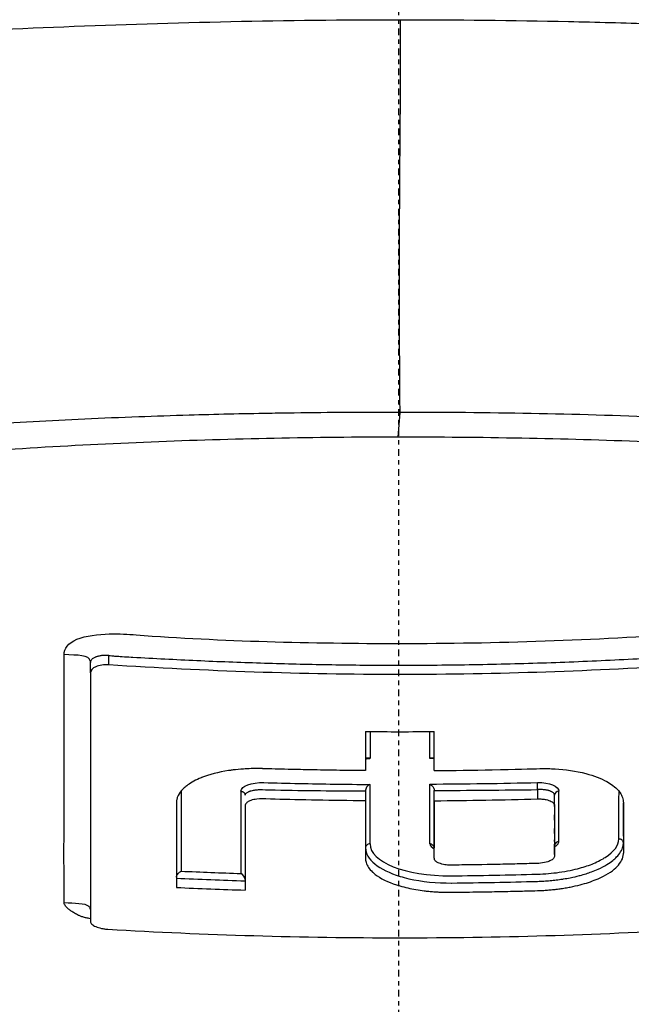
# Model space of a CAD drawing. Header units: millimetres. Extents: x 0 to 7374, y 0 to 4200.
# Tile 216 of 256: x 2028 to 2041, y 2856 to 2878. Entities that reach past the tile are written whole.
import ezdxf

# ---------------------------------------------------------------- set-up
doc = ezdxf.new("R2010")
doc.units = ezdxf.units.MM
doc.header["$LTSCALE"] = 0.2
doc.linetypes.add('CENTER2', pattern=[1.125, 0.75, -0.125, 0.125, -0.125])
doc.layers.add('02_Center Line', color=1, linetype='CENTER2')

# ---------------------------------------------------------------- blocks, each defined once
blk = doc.blocks.new('A$C98759802')
for p, q in [((-0.021, 1961.318), (0.025, 1961.875)), ((-6.93, 1956.024), (-6.93, 1956.258)), ((-6.519, 1956.202), (-6.519, 1956.412)), ((-6.93, 1956.024), (-6.93, 1950.442)), ((-0.25, 1956.196), (-0.25, 1956.195)), ((0.25, 1956.196), (0.25, 1956.195)), ((-0.751, 1953.37), (-0.751, 1953.149)), ((0.793, 1953.149), (0.793, 1953.38)), ((0.793, 1953.141), (0.793, 1953.372)), ((3.11, 1953.401), (3.111, 1953.192)), ((0.793, 1953.149), (0.793, 1952.089)), ((3.496, 1953.274), (3.496, 1953.274)), ((3.497, 1953.019), (3.497, 1953.254)), ((-3.455, 1952.972), (-3.455, 1952.965)), ((-3.455, 1952.898), (-3.455, 1952.888)), ((-3.455, 1952.784), (-3.455, 1952.76)), ((-3.455, 1952.175), (-3.455, 1952.085)), ((3.497, 1951.94), (3.497, 1952.177)), ((-0.25, 1951.555), (-0.25, 1951.551)), ((0.25, 1951.553), (0.25, 1951.553)), ((0.25, 1951.392), (0.25, 1951.392))]:
    blk.add_line(p, q)
for centre, major_axis, ratio, start_param, end_param in [((-6.528, 1956.002), (0.402, -0.029), 0.496742, 1.583751, 3.17709), ((0.014, 2037.592), (-91.03, 0), 0.910585, 1.562392, 1.579361), ((-0.707, 2046.818), (-0.039, -103.878), 0.000192, 5.802635, 5.821242), ((0.121, 2042.428), (-0.688, -98.596), 0.003532, 5.809154, 5.822727), ((-0.097, 2042.428), (-0.704, 98.596), 0.003613, 3.602051, 3.615623), ((0.75, 2046.822), (-0.039, 103.883), 0.00019, 3.603532, 3.622139), ((-0.652, 1954.057), (0.0998, -0.0002), 0.767503, 2.847742, 3.143049), ((-0.106, 2023.51), (-94.596, 0.855), 0.733727, 1.570857, 1.571656), ((0.695, 1954.057), (0.0989, 0.0001), 0.770806, 6.282458, 6.57921), ((-0.011, 2020.242), (-90.948, 0.26), 0.733586, 1.59393, 1.607217), ((1.139, 2042.299), (-5.51, -98.438), 0.024984, 5.841487, 5.886241), ((0.834, 2042.344), (4.006, 98.52), 0.01814, 2.698673, 2.744556), ((-2.684, 1953.4), (-1.001, 0.022), 0.009331, 1.177299, 1.476427), ((-0.685, 2041.775), (94.854, -0.286), 0.931999, 4.693124, 4.714502), ((-0.651, 1953.425), (0.0853, 0.0846), 0.629084, 1.007082, 2.708343), ((0.155, 2042.386), (-0.732, -98.592), 0.003411, 5.835398, 5.86778), ((-0.011, 2020.242), (-90.948, 0.26), 0.733586, 1.580627, 1.59393), ((0.666, 2042.387), (0.024, -98.592), 0.000106, 0.41542, 0.448001), ((0.007, 2159.074), (302.692, 2.594), 0.679527, 4.709165, 4.71682), ((3.597, 1953.273), (-0.1, -0.004), 0.910553, 4.715005, 6.233712), ((-0.771, 2042.529), (3.97, -98.716), 0.018373, 0.415387, 0.442768), ((-0.084, 2046.181), (-101.273, 0.081), 0.918652, 1.580197, 1.603082), ((3.597, 1953.273), (-0.1, -0.004), 0.910553, 6.235698, 6.247973), ((-0.651, 1952.089), (-0.1, 0), 0.914113, 4.708597, 6.281167), ((-0.461, 2019.439), (92.606, -1.831), 0.733972, 4.679022, 4.693527), ((0.056, 2042.98), (-100.687, -0.008), 0.910593, 1.520494, 1.53585), ((-3.555, 1951.422), (-0.0828, 0.0854), 0.668393, 3.745701, 5.279039), ((0.249, 2019.414), (92.612, 0.921), 0.733743, 4.71512, 4.735945), ((0.045, 2042.751), (-100.666, 0.001), 0.910574, 1.520674, 1.536032)]:
    blk.add_ellipse(centre, major_axis=major_axis, ratio=ratio, start_param=start_param, end_param=end_param)
for points, knots in [([(-42.026, 1963.621), (-41.646, 1964.123), (-41.041, 1964.61), (-39.815, 1965.31), (-39.355, 1965.54), (-38.33, 1965.986), (-37.765, 1966.204), (-35.93, 1966.84), (-34.51, 1967.24), (-32.124, 1967.798), (-31.287, 1967.977), (-29.532, 1968.321), (-28.616, 1968.485), (-25.76, 1968.955), (-23.714, 1969.237), (-19.399, 1969.732), (-17.13, 1969.946), (-13.605, 1970.211), (-12.411, 1970.291), (-9.989, 1970.429), (-8.763, 1970.489), (-6.286, 1970.589), (-5.035, 1970.628), (-2.517, 1970.681), (-1.251, 1970.695), (0.032, 1970.696)], [89.015206, 89.015206, 89.015206, 89.015206, 98.060919, 98.060919, 102.583776, 102.583776, 107.106633, 107.106633, 116.152347, 116.152347, 120.675204, 120.675204, 125.198061, 125.198061, 134.243774, 134.243774, 143.289488, 143.289488, 147.812345, 147.812345, 152.335202, 152.335202, 156.858059, 156.858059, 161.380916, 161.380916, 161.380916, 161.380916]), ([(0.025, 1961.875), (0.02, 1962.415), (0.017, 1962.963), (0.012, 1964.072), (0.012, 1964.635), (0.013, 1965.772), (0.015, 1966.348), (0.02, 1967.176), (0.022, 1967.424), (0.024, 1967.692), (0.024, 1967.712), (0.025, 1967.732), (0.033, 1968.72), (0.041, 1969.708), (0.032, 1970.696)], [0, 0, 0, 0, 1.186356, 1.186356, 2.372414, 2.372414, 3.558769, 3.558769, 4.06143, 4.06143, 4.102045, 4.102045, 4.102045, 6.098639, 6.098639, 6.098639, 6.098639]), ([(0.032, 1970.696), (1.304, 1970.695), (2.56, 1970.682), (4.121, 1970.648), (4.436, 1970.641), (5.063, 1970.625), (5.376, 1970.616), (6.314, 1970.588), (6.936, 1970.565), (8.174, 1970.515), (8.791, 1970.488), (9.71, 1970.442), (10.015, 1970.427), (10.624, 1970.394), (10.928, 1970.378), (11.533, 1970.343), (11.834, 1970.324), (12.436, 1970.287), (12.736, 1970.268), (13.631, 1970.209), (14.223, 1970.167), (15.986, 1970.035), (17.14, 1969.937), (19.403, 1969.724), (20.509, 1969.609), (22.666, 1969.361), (23.716, 1969.227), (25.755, 1968.947), (26.742, 1968.798), (28.171, 1968.563), (28.638, 1968.484), (29.554, 1968.319), (30.002, 1968.235), (30.88, 1968.064), (31.31, 1967.977), (32.147, 1967.798), (32.554, 1967.706), (33.746, 1967.426), (34.5, 1967.234), (35.914, 1966.835), (36.574, 1966.629), (38.41, 1965.993), (39.439, 1965.545), (40.664, 1964.845), (41.018, 1964.605), (41.623, 1964.121), (41.869, 1963.874), (42.059, 1963.623)], [0.040594, 0.040594, 0.040594, 0.040594, 4.522911, 4.522911, 5.653639, 5.653639, 6.784367, 6.784367, 9.045822, 9.045822, 11.307278, 11.307278, 12.438006, 12.438006, 13.568733, 13.568733, 14.699461, 14.699461, 15.830189, 15.830189, 18.091644, 18.091644, 22.614556, 22.614556, 27.137467, 27.137467, 31.660378, 31.660378, 36.183289, 36.183289, 38.444745, 38.444745, 40.7062, 40.7062, 42.967656, 42.967656, 45.229111, 45.229111, 49.752022, 49.752022, 54.274933, 54.274933, 63.320756, 63.320756, 67.843667, 67.843667, 72.366578, 72.366578, 72.366578, 72.366578]), ([(0.025, 1961.875), (-0.767, 1961.875), (-1.56, 1961.87), (-2.351, 1961.86), (-2.541, 1961.857), (-2.731, 1961.854), (-2.92, 1961.851), (-3.52, 1961.841), (-4.119, 1961.827), (-4.715, 1961.81), (-5.093, 1961.799), (-5.47, 1961.786), (-5.845, 1961.772), (-6.251, 1961.757), (-6.656, 1961.741), (-7.059, 1961.722), (-7.447, 1961.704), (-7.834, 1961.684), (-8.219, 1961.663), (-8.605, 1961.642), (-8.989, 1961.619), (-9.371, 1961.594), (-10.105, 1961.546), (-10.833, 1961.492), (-11.553, 1961.431), (-12.331, 1961.366), (-13.099, 1961.293), (-13.856, 1961.213), (-14.907, 1961.101), (-15.937, 1960.976), (-16.94, 1960.836), (-17.328, 1960.783), (-17.712, 1960.727), (-18.091, 1960.669), (-18.772, 1960.565), (-19.439, 1960.455), (-20.091, 1960.339), (-20.692, 1960.231), (-21.282, 1960.119), (-21.857, 1960.001), (-21.904, 1959.992), (-21.952, 1959.982), (-22, 1959.972), (-22.62, 1959.844), (-23.223, 1959.71), (-23.809, 1959.57), (-24.394, 1959.431), (-24.962, 1959.286), (-25.511, 1959.135), (-25.733, 1959.075), (-25.951, 1959.013), (-26.167, 1958.951), (-26.484, 1958.859), (-26.794, 1958.765), (-27.098, 1958.67), (-27.606, 1958.51), (-28.095, 1958.345), (-28.562, 1958.175), (-28.975, 1958.026), (-29.372, 1957.872), (-29.751, 1957.716), (-29.8, 1957.695), (-29.849, 1957.675), (-29.897, 1957.655), (-30.32, 1957.477), (-30.72, 1957.295), (-31.097, 1957.11), (-31.474, 1956.925), (-31.828, 1956.736), (-32.157, 1956.544), (-32.278, 1956.473), (-32.396, 1956.402), (-32.51, 1956.331), (-32.707, 1956.208), (-32.895, 1956.084), (-33.072, 1955.958), (-33.352, 1955.76), (-33.607, 1955.56), (-33.837, 1955.357), (-33.952, 1955.255), (-34.06, 1955.154), (-34.163, 1955.051), (-34.234, 1954.98), (-34.302, 1954.908), (-34.366, 1954.836), (-34.395, 1954.805), (-34.422, 1954.773), (-34.449, 1954.742), (-34.494, 1954.69), (-34.537, 1954.638), (-34.579, 1954.586), (-34.615, 1954.541), (-34.65, 1954.495), (-34.684, 1954.45), (-34.689, 1954.443), (-34.693, 1954.437), (-34.698, 1954.43), (-34.736, 1954.378), (-34.773, 1954.325), (-34.807, 1954.273), (-34.842, 1954.22), (-34.875, 1954.168), (-34.907, 1954.115), (-34.918, 1954.096), (-34.929, 1954.077), (-34.94, 1954.059), (-34.96, 1954.025), (-34.979, 1953.991), (-34.997, 1953.957), (-35.025, 1953.904), (-35.052, 1953.851), (-35.077, 1953.798), (-35.127, 1953.692), (-35.171, 1953.585), (-35.208, 1953.479), (-35.232, 1953.409), (-35.253, 1953.339), (-35.272, 1953.269), (-35.309, 1953.126), (-35.335, 1952.984), (-35.348, 1952.842), (-35.36, 1952.722), (-35.362, 1952.601), (-35.357, 1952.482), (-35.352, 1952.392), (-35.343, 1952.302), (-35.329, 1952.213), (-35.302, 1952.045), (-35.258, 1951.878), (-35.196, 1951.712), (-35.182, 1951.673), (-35.167, 1951.635), (-35.15, 1951.596), (-35.065, 1951.392), (-34.952, 1951.19), (-34.814, 1950.988), (-34.675, 1950.786), (-34.51, 1950.586), (-34.319, 1950.387), (-34.271, 1950.338), (-34.222, 1950.288), (-34.171, 1950.239), (-34.163, 1950.23), (-34.154, 1950.222), (-34.145, 1950.214), (-34.103, 1950.173), (-34.059, 1950.132), (-34.014, 1950.091), (-33.905, 1949.992), (-33.791, 1949.894), (-33.67, 1949.797), (-33.549, 1949.699), (-33.421, 1949.603), (-33.288, 1949.506), (-33.154, 1949.41), (-33.014, 1949.314), (-32.868, 1949.219), (-32.722, 1949.124), (-32.57, 1949.029), (-32.412, 1948.936), (-32.325, 1948.884), (-32.237, 1948.833), (-32.147, 1948.783), (-32.136, 1948.777), (-32.126, 1948.771), (-32.117, 1948.765)], [0, 0, 0, 0, 2.300382, 2.300382, 2.300382, 2.853338, 2.853338, 2.853338, 4.600802, 4.600802, 4.600802, 5.706663, 5.706663, 5.706663, 6.901383, 6.901383, 6.901383, 8.051561, 8.051561, 8.051561, 9.201655, 9.201655, 9.201655, 11.413276, 11.413276, 11.413276, 13.802193, 13.802193, 13.802193, 17.119845, 17.119845, 17.119845, 18.402613, 18.402613, 18.402613, 20.702656, 20.702656, 20.702656, 22.826377, 22.826377, 22.826377, 23.002676, 23.002676, 23.002676, 25.302707, 25.302707, 25.302707, 27.602642, 27.602642, 27.602642, 28.532882, 28.532882, 28.532882, 29.902478, 29.902478, 29.902478, 32.20239, 32.20239, 32.20239, 34.239368, 34.239368, 34.239368, 34.50219, 34.50219, 34.50219, 36.801971, 36.801971, 36.801971, 39.101748, 39.101748, 39.101748, 39.945852, 39.945852, 39.945852, 41.401454, 41.401454, 41.401454, 43.701345, 43.701345, 43.701345, 44.851319, 44.851319, 44.851319, 45.652349, 45.652349, 45.652349, 46.001253, 46.001253, 46.001253, 46.576087, 46.576087, 46.576087, 47.078981, 47.078981, 47.078981, 47.150877, 47.150877, 47.150877, 47.725919, 47.725919, 47.725919, 48.301044, 48.301044, 48.301044, 48.505614, 48.505614, 48.505614, 48.875957, 48.875957, 48.875957, 49.450919, 49.450919, 49.450919, 50.600938, 50.600938, 50.600938, 51.358888, 51.358888, 51.358888, 52.900715, 52.900715, 52.900715, 54.212172, 54.212172, 54.212172, 55.200557, 55.200557, 55.200557, 57.065475, 57.065475, 57.065475, 57.500731, 57.500731, 57.500731, 59.800907, 59.800907, 59.800907, 62.100707, 62.100707, 62.100707, 62.675653, 62.675653, 62.675653, 62.772168, 62.772168, 62.772168, 63.250622, 63.250622, 63.250622, 64.400678, 64.400678, 64.400678, 65.550834, 65.550834, 65.550834, 66.70102, 66.70102, 66.70102, 67.851166, 67.851166, 67.851166, 68.478987, 68.478987, 68.478987, 68.552026, 68.552026, 68.552026, 68.552026]), ([(32.148, 1948.768), (32.167, 1948.778), (32.186, 1948.789), (32.205, 1948.8), (32.612, 1949.03), (32.981, 1949.264), (33.312, 1949.501), (33.643, 1949.739), (33.935, 1949.981), (34.189, 1950.225), (34.696, 1950.715), (35.047, 1951.217), (35.234, 1951.728), (35.328, 1951.983), (35.381, 1952.24), (35.392, 1952.499), (35.403, 1952.759), (35.373, 1953.019), (35.301, 1953.28), (35.23, 1953.541), (35.117, 1953.802), (34.965, 1954.062), (34.812, 1954.322), (34.62, 1954.581), (34.388, 1954.838), (33.924, 1955.351), (33.303, 1955.855), (32.532, 1956.339), (31.76, 1956.824), (30.837, 1957.287), (29.773, 1957.724), (28.709, 1958.161), (27.507, 1958.574), (26.186, 1958.956), (24.864, 1959.337), (23.423, 1959.689), (21.881, 1960.004), (20.339, 1960.32), (18.696, 1960.6), (16.972, 1960.838), (15.248, 1961.075), (13.445, 1961.27), (11.589, 1961.423), (10.661, 1961.5), (9.72, 1961.567), (8.768, 1961.624), (7.817, 1961.68), (6.856, 1961.727), (5.888, 1961.764), (4.92, 1961.802), (3.945, 1961.829), (2.967, 1961.848), (1.988, 1961.866), (1.007, 1961.875), (0.025, 1961.875)], [-68.568312, -68.568312, -68.568312, -68.568312, -68.433559, -68.433559, -68.433559, -65.582035, -65.582035, -65.582035, -62.730546, -62.730546, -62.730546, -57.027651, -57.027651, -57.027651, -54.176238, -54.176238, -54.176238, -51.32484, -51.32484, -51.32484, -48.473455, -48.473455, -48.473455, -45.622079, -45.622079, -45.622079, -39.919344, -39.919344, -39.919344, -34.216628, -34.216628, -34.216628, -28.513912, -28.513912, -28.513912, -22.811186, -22.811186, -22.811186, -17.109019, -17.109019, -17.109019, -11.406013, -11.406013, -11.406013, -8.554509, -8.554509, -8.554509, -5.703006, -5.703006, -5.703006, -2.851503, -2.851503, -2.851503, 0, 0, 0, 0]), ([(-0.021, 1961.318), (-0.95, 1961.318), (-1.878, 1961.309), (-3.728, 1961.272), (-4.649, 1961.244), (-7.393, 1961.134), (-9.195, 1961.023), (-12.7, 1960.723), (-14.402, 1960.535), (-17.667, 1960.076), (-19.225, 1959.807), (-22.156, 1959.202), (-23.529, 1958.865), (-26.051, 1958.133), (-27.201, 1957.737), (-29.24, 1956.897), (-30.127, 1956.452), (-31.614, 1955.52), (-32.216, 1955.035), (-32.783, 1954.419), (-32.887, 1954.295), (-33.077, 1954.047), (-33.162, 1953.923), (-33.39, 1953.549), (-33.504, 1953.298), (-33.652, 1952.807), (-33.689, 1952.565), (-33.689, 1952.326)], [0, 0, 0, 0, 2.853418, 2.853418, 5.706836, 5.706836, 11.413672, 11.413672, 17.120508, 17.120508, 22.827344, 22.827344, 28.53418, 28.53418, 34.241016, 34.241016, 39.947852, 39.947852, 45.654688, 45.654688, 47.081397, 47.081397, 48.508106, 48.508106, 51.361524, 51.361524, 54.127172, 54.127172, 54.127172, 54.127172]), ([(33.723, 1952.333), (33.723, 1952.579), (33.685, 1952.827), (33.532, 1953.327), (33.417, 1953.579), (33.109, 1954.08), (32.917, 1954.329), (32.229, 1955.067), (31.622, 1955.547), (30.122, 1956.47), (29.231, 1956.915), (27.187, 1957.753), (26.037, 1958.148), (23.511, 1958.88), (22.135, 1959.215), (19.197, 1959.818), (17.635, 1960.085), (14.369, 1960.544), (12.663, 1960.734), (10.031, 1960.959), (9.141, 1961.024), (7.343, 1961.134), (6.435, 1961.178), (4.605, 1961.248), (3.685, 1961.275), (1.835, 1961.31), (0.907, 1961.319), (-0.021, 1961.318)], [-54.164792, -54.164792, -54.164792, -54.164792, -51.327057, -51.327057, -48.475553, -48.475553, -45.62405, -45.62405, -39.921044, -39.921044, -34.218038, -34.218038, -28.515031, -28.515031, -22.812025, -22.812025, -17.109019, -17.109019, -11.406013, -11.406013, -8.554509, -8.554509, -5.703006, -5.703006, -2.851503, -2.851503, 0, 0, 0, 0]), ([(-7.523, 1956.432), (-7.529, 1956.564), (-7.332, 1956.827), (-6.456, 1956.921), (-4.18, 1956.735), (-1.959, 1956.685), (2.191, 1956.681), (4.373, 1956.764), (6.543, 1956.905)], [-43.787763, -43.787763, -43.787763, -43.787763, -43.210529, -42.633295, -42.05606, -36.088664, -36.088664, -29.544034, -29.544034, -29.544034, -29.544034]), ([(-7.522, 1950.864), (-7.525, 1951.672), (-7.523, 1952.539), (-7.523, 1954.395), (-7.523, 1955.385), (-7.523, 1956.432)], [-13.07271, -13.07271, -13.07271, -13.07271, -6.545834, -6.545834, 0, 0, 0, 0]), ([(-6.519, 1956.412), (-6.533, 1956.414), (-6.547, 1956.414), (-6.561, 1956.415), (-6.575, 1956.415), (-6.589, 1956.416), (-6.602, 1956.415), (-6.616, 1956.415), (-6.629, 1956.414), (-6.641, 1956.413), (-6.654, 1956.413), (-6.667, 1956.411), (-6.678, 1956.41), (-6.69, 1956.408), (-6.702, 1956.406), (-6.713, 1956.404), (-6.725, 1956.402), (-6.736, 1956.4), (-6.746, 1956.398), (-6.757, 1956.395), (-6.767, 1956.392), (-6.777, 1956.389), (-6.787, 1956.387), (-6.797, 1956.383), (-6.806, 1956.38), (-6.808, 1956.379), (-6.811, 1956.378), (-6.813, 1956.377), (-6.824, 1956.373), (-6.835, 1956.368), (-6.844, 1956.363), (-6.855, 1956.357), (-6.866, 1956.351), (-6.875, 1956.344), (-6.884, 1956.338), (-6.892, 1956.331), (-6.899, 1956.324), (-6.905, 1956.317), (-6.911, 1956.311), (-6.915, 1956.304), (-6.92, 1956.297), (-6.924, 1956.29), (-6.926, 1956.282), (-6.928, 1956.278), (-6.929, 1956.273), (-6.929, 1956.268), (-6.93, 1956.266), (-6.93, 1956.263), (-6.93, 1956.261), (-6.93, 1956.26), (-6.93, 1956.259), (-6.93, 1956.258)], [42.633296, 42.633296, 42.633296, 42.633296, 42.693933, 42.693933, 42.693933, 42.758872, 42.758872, 42.758872, 42.826468, 42.826468, 42.826468, 42.896628, 42.896628, 42.896628, 42.969052, 42.969052, 42.969052, 43.043602, 43.043602, 43.043602, 43.118421, 43.118421, 43.118421, 43.192203, 43.192203, 43.192203, 43.210529, 43.210529, 43.210529, 43.299181, 43.299181, 43.299181, 43.397032, 43.397032, 43.397032, 43.494715, 43.494715, 43.494715, 43.587575, 43.587575, 43.587575, 43.680508, 43.680508, 43.680508, 43.743759, 43.743759, 43.743759, 43.773818, 43.773818, 43.773818, 43.787763, 43.787763, 43.787763, 43.787763]), ([(-6.519, 1956.412), (-6.498, 1956.41), (-6.475, 1956.408), (-6.451, 1956.406), (-6.425, 1956.404), (-6.398, 1956.402), (-6.369, 1956.4), (-6.335, 1956.397), (-6.3, 1956.395), (-6.263, 1956.393), (-6.248, 1956.392), (-6.234, 1956.391), (-6.218, 1956.39), (-6.152, 1956.385), (-6.082, 1956.381), (-6.012, 1956.377), (-6.001, 1956.377), (-5.991, 1956.376), (-5.98, 1956.375), (-5.494, 1956.348), (-5.015, 1956.323), (-4.54, 1956.301), (-4.059, 1956.279), (-3.582, 1956.261), (-3.108, 1956.246), (-2.631, 1956.23), (-2.157, 1956.218), (-1.682, 1956.21), (-1.208, 1956.201), (-0.734, 1956.197), (-0.256, 1956.195), (-0.16, 1956.195), (-0.064, 1956.195), (0.033, 1956.195), (0.585, 1956.195), (1.134, 1956.2), (1.679, 1956.209), (2.227, 1956.219), (2.772, 1956.233), (3.317, 1956.251), (3.86, 1956.27), (4.404, 1956.293), (4.949, 1956.32), (5.485, 1956.347), (6.023, 1956.378), (6.566, 1956.414)], [-42.633194, -42.633194, -42.633194, -42.633194, -42.543463, -42.543463, -42.543463, -42.448062, -42.448062, -42.448062, -42.334895, -42.334895, -42.334895, -42.289189, -42.289189, -42.289189, -42.086806, -42.086806, -42.086806, -42.05606, -42.05606, -42.05606, -40.650041, -40.650041, -40.650041, -39.226328, -39.226328, -39.226328, -37.798471, -37.798471, -37.798471, -36.374469, -36.374469, -36.374469, -36.088664, -36.088664, -36.088664, -34.446891, -34.446891, -34.446891, -32.800474, -32.800474, -32.800474, -31.157847, -31.157847, -31.157847, -29.544035, -29.544035, -29.544035, -29.544035]), ([(6.566, 1956.203), (4.389, 1956.061), (2.216, 1955.986), (-2.17, 1955.985), (-4.342, 1956.06), (-6.519, 1956.202)], [-1.309406, -1.309406, -1.309406, -1.309406, -0.654707, -0.654707, -0.000007, -0.000007, -0.000007, -0.000007]), ([(-0.65, 1954.101), (-0.655, 1954.103), (-0.66, 1954.104), (-0.673, 1954.108), (-0.681, 1954.109), (-0.69, 1954.109), (-0.69, 1954.11), (-0.7, 1954.11), (-0.708, 1954.109), (-0.719, 1954.106), (-0.722, 1954.105), (-0.729, 1954.102), (-0.732, 1954.099), (-0.736, 1954.096), (-0.737, 1954.095), (-0.741, 1954.091), (-0.743, 1954.088), (-0.746, 1954.083), (-0.746, 1954.081), (-0.747, 1954.08)], [-0.01512762, -0.01512762, -0.01512762, -0.01512762, -0.01338122, -0.01338122, -0.01047649, -0.01047649, -0.01018373, -0.01018373, -0.00676023, -0.00676023, -0.00507188, -0.00507188, -0.00313557, -0.00313557, -0.00240724, -0.00240724, -0.00067817, -0.00067817, -0.00000099, -0.00000099, -0.00000099, -0.00000099]), ([(0.789, 1954.08), (0.786, 1954.086), (0.783, 1954.092), (0.774, 1954.099), (0.771, 1954.102), (0.764, 1954.105), (0.762, 1954.106), (0.754, 1954.108), (0.749, 1954.109), (0.74, 1954.11), (0.737, 1954.11), (0.727, 1954.109), (0.719, 1954.108), (0.71, 1954.106), (0.708, 1954.106), (0.702, 1954.104), (0.697, 1954.103), (0.692, 1954.101)], [-0.01447771, -0.01447771, -0.01447771, -0.01447771, -0.01114278, -0.01114278, -0.00907881, -0.00907881, -0.00767347, -0.00767347, -0.00511711, -0.00511711, -0.00377246, -0.00377246, -0.00048749, -0.00048749, 0.00000014, 0.00000014, 0.00198556, 0.00198556, 0.00198556, 0.00198556]), ([(-0.751, 1953.827), (-0.944, 1953.829), (-1.138, 1953.831), (-1.331, 1953.833), (-1.524, 1953.836), (-1.717, 1953.839), (-1.91, 1953.842), (-2.07, 1953.845), (-2.23, 1953.849), (-2.39, 1953.853), (-2.424, 1953.853), (-2.457, 1953.854), (-2.489, 1953.855), (-2.596, 1953.858), (-2.693, 1953.86), (-2.779, 1953.862), (-2.889, 1953.865), (-2.981, 1953.868), (-3.054, 1953.87), (-3.059, 1953.87), (-3.064, 1953.871), (-3.068, 1953.871), (-3.093, 1953.871), (-3.116, 1953.872), (-3.136, 1953.872), (-3.262, 1953.874), (-3.377, 1953.871), (-3.495, 1953.863), (-3.573, 1953.858), (-3.65, 1953.851), (-3.725, 1953.841), (-3.753, 1953.838), (-3.78, 1953.834), (-3.807, 1953.83), (-3.815, 1953.829), (-3.823, 1953.828), (-3.831, 1953.826), (-4.056, 1953.792), (-4.26, 1953.738), (-4.434, 1953.669), (-4.437, 1953.668), (-4.44, 1953.666), (-4.444, 1953.665), (-4.561, 1953.617), (-4.662, 1953.563), (-4.745, 1953.504), (-4.76, 1953.493), (-4.774, 1953.482), (-4.788, 1953.471), (-4.811, 1953.452), (-4.833, 1953.433), (-4.853, 1953.413), (-4.9, 1953.365), (-4.935, 1953.316), (-4.96, 1953.266), (-4.962, 1953.262), (-4.963, 1953.258), (-4.965, 1953.254), (-4.97, 1953.243), (-4.975, 1953.232), (-4.979, 1953.221), (-4.983, 1953.209), (-4.986, 1953.198), (-4.988, 1953.187), (-4.991, 1953.176), (-4.993, 1953.165), (-4.995, 1953.154), (-4.997, 1953.143), (-4.998, 1953.132), (-4.999, 1953.121), (-4.999, 1953.114), (-4.999, 1953.106), (-4.999, 1953.099), (-4.999, 1953.075), (-4.999, 1953.05), (-4.999, 1953.023), (-4.999, 1952.987), (-4.999, 1952.951), (-4.999, 1952.915), (-4.999, 1952.854), (-4.999, 1952.793), (-4.999, 1952.732), (-4.999, 1952.467), (-4.999, 1952.206), (-4.999, 1951.951), (-4.999, 1951.824), (-4.999, 1951.697), (-4.999, 1951.572), (-4.999, 1951.448), (-4.999, 1951.324), (-4.999, 1951.202)], [-0.8552561, -0.8552561, -0.8552561, -0.8552561, -0.8344884, -0.8344884, -0.8344884, -0.8137182, -0.8137182, -0.8137182, -0.7964945, -0.7964945, -0.7964945, -0.7928534, -0.7928534, -0.7928534, -0.7806868, -0.7806868, -0.7806868, -0.7650336, -0.7650336, -0.7650336, -0.7639786, -0.7639786, -0.7639786, -0.7583765, -0.7583765, -0.7583765, -0.7228365, -0.7228365, -0.7228365, -0.6993234, -0.6993234, -0.6993234, -0.6907137, -0.6907137, -0.6907137, -0.6881877, -0.6881877, -0.6881877, -0.6165464, -0.6165464, -0.6165464, -0.6151139, -0.6151139, -0.6151139, -0.5663398, -0.5663398, -0.5663398, -0.5575574, -0.5575574, -0.5575574, -0.5424684, -0.5424684, -0.5424684, -0.5066686, -0.5066686, -0.5066686, -0.5040364, -0.5040364, -0.5040364, -0.495897, -0.495897, -0.495897, -0.4874039, -0.4874039, -0.4874039, -0.478768, -0.478768, -0.478768, -0.4700609, -0.4700609, -0.4700609, -0.4644676, -0.4644676, -0.4644676, -0.4456332, -0.4456332, -0.4456332, -0.4203371, -0.4203371, -0.4203371, -0.3773137, -0.3773137, -0.3773137, -0.1886782, -0.1886782, -0.1886782, -0.0943409, -0.0943409, -0.0943409, 0, 0, 0, 0]), ([(0.793, 1953.827), (1.228, 1953.831), (1.662, 1953.837), (2.605, 1953.856), (2.982, 1953.869), (3.297, 1953.874), (3.404, 1953.872), (3.733, 1953.852), (3.974, 1953.819), (4.381, 1953.712), (4.538, 1953.651), (4.762, 1953.527), (4.859, 1953.459), (4.957, 1953.346), (4.979, 1953.313), (5.014, 1953.241), (5.027, 1953.203), (5.049, 1953.086), (5.039, 1953.032), (5.041, 1952.797), (5.041, 1952.436), (5.041, 1951.97)], [0.000001, 0.000001, 0.000001, 0.000001, 0.130274, 0.130274, 0.283025, 0.283025, 0.392557, 0.392557, 0.627451, 0.627451, 0.817427, 0.817427, 0.954896, 0.954896, 1.010528, 1.010528, 1.071947, 1.071947, 1.196815, 1.196815, 1.235984, 1.235984, 1.235984, 1.235984]), ([(-3.551, 1953.362), (-3.551, 1953.482), (-3.302, 1953.565), (-2.772, 1953.55), (-2.507, 1953.544), (-1.711, 1953.527), (-1.181, 1953.519), (-0.65, 1953.516)], [-3.243988, -3.243988, -3.243988, -3.243988, -2.432993, -2.432993, -1.621995, -1.621995, 0, 0, 0, 0]), ([(3.11, 1953.401), (3.11, 1953.405), (3.11, 1953.409), (3.11, 1953.413), (3.11, 1953.417), (3.11, 1953.422), (3.11, 1953.426), (3.11, 1953.431), (3.11, 1953.435), (3.11, 1953.44), (3.11, 1953.446), (3.11, 1953.451), (3.11, 1953.457), (3.11, 1953.463), (3.109, 1953.468), (3.109, 1953.474), (3.109, 1953.479), (3.109, 1953.483), (3.109, 1953.488), (3.109, 1953.494), (3.109, 1953.501), (3.109, 1953.507), (3.109, 1953.512), (3.109, 1953.518), (3.109, 1953.523), (3.109, 1953.528), (3.109, 1953.533), (3.109, 1953.537), (3.109, 1953.541), (3.109, 1953.545), (3.109, 1953.548), (3.11, 1953.552), (3.11, 1953.556), (3.11, 1953.558)], [-0.2038011, -0.2038011, -0.2038011, -0.2038011, -0.1846547, -0.1846547, -0.1846547, -0.1659082, -0.1659082, -0.1659082, -0.1476989, -0.1476989, -0.1476989, -0.1292365, -0.1292365, -0.1292365, -0.1119387, -0.1119387, -0.1119387, -0.0980325, -0.0980325, -0.0980325, -0.078658, -0.078658, -0.078658, -0.0604687, -0.0604687, -0.0604687, -0.0430844, -0.0430844, -0.0430844, -0.0255033, -0.0255033, -0.0255033, -0.0038082, -0.0038082, -0.0038082, -0.0038082]), ([(-3.551, 1953.362), (-3.545, 1953.363), (-3.539, 1953.362), (-3.528, 1953.36), (-3.522, 1953.358), (-3.511, 1953.354), (-3.506, 1953.351), (-3.496, 1953.345), (-3.491, 1953.342), (-3.482, 1953.335), (-3.478, 1953.33), (-3.471, 1953.322), (-3.468, 1953.317), (-3.462, 1953.307), (-3.46, 1953.302), (-3.457, 1953.292), (-3.456, 1953.286), (-3.455, 1953.279), (-3.455, 1953.278), (-3.455, 1953.276)], [0.0000016, 0.0000016, 0.0000016, 0.0000016, 0.0204464, 0.0204464, 0.0393202, 0.0393202, 0.0578748, 0.0578748, 0.0762569, 0.0762569, 0.0946106, 0.0946106, 0.113274, 0.113274, 0.1321814, 0.1321814, 0.1517648, 0.1517648, 0.1581108, 0.1581108, 0.1581108, 0.1581108]), ([(-3.455, 1953.272), (-3.454, 1953.278), (-3.453, 1953.283), (-3.45, 1953.289), (-3.45, 1953.29), (-3.447, 1953.298), (-3.443, 1953.304), (-3.432, 1953.317), (-3.425, 1953.324), (-3.41, 1953.336), (-3.402, 1953.341), (-3.384, 1953.351), (-3.374, 1953.356), (-3.362, 1953.361), (-3.361, 1953.362), (-3.354, 1953.364), (-3.348, 1953.367), (-3.341, 1953.369), (-3.34, 1953.369), (-3.324, 1953.374), (-3.309, 1953.378), (-3.277, 1953.385), (-3.26, 1953.388), (-3.234, 1953.392), (-3.225, 1953.393), (-3.215, 1953.394), (-3.215, 1953.394), (-3.206, 1953.395), (-3.196, 1953.396), (-3.184, 1953.397), (-3.181, 1953.397), (-3.162, 1953.399), (-3.145, 1953.399), (-3.111, 1953.4), (-3.093, 1953.4), (-3.074, 1953.4), (-3.073, 1953.4), (-3.071, 1953.4), (-3.068, 1953.4)], [0.0003206, 0.0003206, 0.0003206, 0.0003206, 0.0475182, 0.0475182, 0.0559791, 0.0559791, 0.1149218, 0.1149218, 0.1768291, 0.1768291, 0.232037, 0.232037, 0.2850233, 0.2850233, 0.2907337, 0.2907337, 0.3173174, 0.3173174, 0.3225753, 0.3225753, 0.3815184, 0.3815184, 0.4409816, 0.4409816, 0.4702401, 0.4702401, 0.4716012, 0.4716012, 0.5010511, 0.5010511, 0.5111315, 0.5111315, 0.5611747, 0.5611747, 0.6160614, 0.6161177, 0.6161177, 0.6217936, 0.6217936, 0.6217936, 0.6217936]), ([(0.692, 1953.525), (0.699, 1953.52), (0.706, 1953.515), (0.712, 1953.511), (0.72, 1953.505), (0.727, 1953.499), (0.734, 1953.494), (0.743, 1953.486), (0.751, 1953.478), (0.758, 1953.469), (0.765, 1953.461), (0.772, 1953.452), (0.778, 1953.441), (0.781, 1953.435), (0.784, 1953.428), (0.787, 1953.422), (0.789, 1953.414), (0.791, 1953.407), (0.792, 1953.401), (0.793, 1953.393), (0.793, 1953.386), (0.793, 1953.38)], [-0.00012973, -0.00012973, -0.00012973, -0.00012973, 0.00385105, 0.00385105, 0.00385105, 0.00918095, 0.00918095, 0.00918095, 0.01657701, 0.01657701, 0.01657701, 0.02346603, 0.02346603, 0.02346603, 0.02757004, 0.02757004, 0.02757004, 0.03194844, 0.03194844, 0.03194844, 0.03684137, 0.03684137, 0.03684137, 0.03684137]), ([(3.496, 1953.272), (3.496, 1953.278), (3.496, 1953.284), (3.494, 1953.289), (3.494, 1953.291), (3.493, 1953.292), (3.493, 1953.293), (3.492, 1953.296), (3.491, 1953.298), (3.49, 1953.3), (3.488, 1953.304), (3.486, 1953.308), (3.483, 1953.311), (3.479, 1953.317), (3.474, 1953.322), (3.468, 1953.327), (3.463, 1953.332), (3.456, 1953.337), (3.45, 1953.342), (3.447, 1953.343), (3.445, 1953.345), (3.442, 1953.346), (3.439, 1953.348), (3.436, 1953.35), (3.432, 1953.352), (3.426, 1953.355), (3.419, 1953.358), (3.413, 1953.361), (3.405, 1953.365), (3.397, 1953.367), (3.39, 1953.37), (3.384, 1953.372), (3.378, 1953.374), (3.371, 1953.376), (3.366, 1953.378), (3.36, 1953.379), (3.354, 1953.381), (3.352, 1953.381), (3.35, 1953.382), (3.348, 1953.383), (3.339, 1953.385), (3.33, 1953.387), (3.321, 1953.388), (3.311, 1953.39), (3.301, 1953.392), (3.291, 1953.393), (3.281, 1953.395), (3.27, 1953.396), (3.259, 1953.397), (3.255, 1953.398), (3.252, 1953.398), (3.248, 1953.398), (3.234, 1953.4), (3.22, 1953.4), (3.206, 1953.401), (3.192, 1953.402), (3.178, 1953.402), (3.165, 1953.402), (3.151, 1953.402), (3.137, 1953.402), (3.124, 1953.401), (3.12, 1953.401), (3.115, 1953.401), (3.11, 1953.401)], [0, 0, 0, 0, 0.0332049, 0.0332049, 0.0332049, 0.0423597, 0.0423597, 0.0423597, 0.0564852, 0.0564852, 0.0564852, 0.0818175, 0.0818175, 0.0818175, 0.1222087, 0.1222087, 0.1222087, 0.1646715, 0.1646715, 0.1646715, 0.1799676, 0.1799676, 0.1799676, 0.200191, 0.200191, 0.200191, 0.2384231, 0.2384231, 0.2384231, 0.2822535, 0.2822535, 0.2822535, 0.3167488, 0.3167488, 0.3167488, 0.3468025, 0.3468025, 0.3468025, 0.3568157, 0.3568157, 0.3568157, 0.3941477, 0.3941477, 0.3941477, 0.4303293, 0.4303293, 0.4303293, 0.4656406, 0.4656406, 0.4656406, 0.4770163, 0.4770163, 0.4770163, 0.5205905, 0.5205905, 0.5205905, 0.5642199, 0.5642199, 0.5642199, 0.6079654, 0.6079654, 0.6079654, 0.6235556, 0.6235556, 0.6235556, 0.6235556]), ([(4.936, 1952.291), (4.936, 1952.44), (4.936, 1952.592), (4.936, 1952.746), (4.936, 1952.868), (4.936, 1952.991), (4.936, 1953.115), (4.936, 1953.117), (4.936, 1953.119), (4.936, 1953.12), (4.936, 1953.149), (4.937, 1953.178), (4.939, 1953.207), (4.939, 1953.212), (4.94, 1953.218), (4.94, 1953.224), (4.941, 1953.243), (4.942, 1953.263), (4.943, 1953.282), (4.944, 1953.308), (4.945, 1953.333), (4.945, 1953.359)], [-7.966533, -7.966533, -7.966533, -7.966533, -6.855497, -6.855497, -6.855497, -5.974996, -5.974996, -5.974996, -5.962978, -5.962978, -5.962978, -5.759888, -5.759888, -5.759888, -5.719084, -5.719084, -5.719084, -5.582929, -5.582929, -5.582929, -5.402182, -5.402182, -5.402182, -5.402182]), ([(-0.751, 1953.149), (-1.496, 1953.154), (-2.231, 1953.169), (-2.816, 1953.184), (-2.85, 1953.185), (-3.045, 1953.191), (-3.117, 1953.194), (-3.241, 1953.181), (-3.286, 1953.171), (-3.355, 1953.148), (-3.38, 1953.135), (-3.421, 1953.105), (-3.436, 1953.088), (-3.46, 1953.042), (-3.458, 1953.014), (-3.454, 1952.968), (-3.453, 1952.952), (-3.454, 1952.898), (-3.456, 1952.885), (-3.455, 1952.808), (-3.454, 1952.778), (-3.454, 1952.66), (-3.455, 1951.982), (-3.455, 1951.142)], [0.000001, 0.000001, 0.000001, 0.000001, 0.2233481, 0.2233481, 0.2372895, 0.2372895, 0.3024638, 0.3024638, 0.3428357, 0.3428357, 0.3756188, 0.3756188, 0.410027, 0.410027, 0.4669051, 0.4669051, 0.4923004, 0.4923004, 0.5261564, 0.5261564, 0.5388073, 0.5388073, 0.5519332, 0.5519332, 0.5519332, 0.5519332]), ([(-0.751, 1953.149), (-0.751, 1953.095), (-0.751, 1953.042), (-0.751, 1952.989), (-0.751, 1952.936), (-0.751, 1952.883), (-0.751, 1952.83), (-0.751, 1952.725), (-0.751, 1952.62), (-0.751, 1952.516), (-0.751, 1952.404), (-0.751, 1952.293), (-0.751, 1952.183), (-0.751, 1952.128), (-0.751, 1952.074), (-0.751, 1952.019), (-0.751, 1951.977), (-0.751, 1951.937), (-0.751, 1951.899), (-0.751, 1951.884), (-0.751, 1951.87), (-0.751, 1951.855), (-0.751, 1951.841), (-0.75, 1951.826), (-0.748, 1951.812), (-0.746, 1951.798), (-0.744, 1951.783), (-0.74, 1951.769), (-0.739, 1951.766), (-0.738, 1951.763), (-0.737, 1951.76), (-0.715, 1951.686), (-0.667, 1951.615), (-0.594, 1951.547), (-0.579, 1951.534), (-0.564, 1951.52), (-0.547, 1951.507), (-0.543, 1951.503), (-0.538, 1951.5), (-0.533, 1951.496), (-0.414, 1951.405), (-0.251, 1951.325), (-0.054, 1951.261), (-0.029, 1951.252), (-0.003, 1951.245), (0.023, 1951.237), (0.08, 1951.22), (0.137, 1951.205), (0.197, 1951.192), (0.257, 1951.178), (0.319, 1951.166), (0.382, 1951.155), (0.443, 1951.144), (0.506, 1951.135), (0.57, 1951.127), (0.584, 1951.125), (0.598, 1951.123), (0.611, 1951.122), (0.651, 1951.117), (0.69, 1951.113), (0.728, 1951.11), (0.767, 1951.107), (0.805, 1951.104), (0.842, 1951.102), (0.881, 1951.099), (0.918, 1951.097), (0.955, 1951.096), (0.992, 1951.095), (1.028, 1951.094), (1.064, 1951.093), (1.1, 1951.093), (1.136, 1951.093), (1.17, 1951.093), (1.232, 1951.094), (1.29, 1951.095), (1.346, 1951.095), (1.452, 1951.096), (1.557, 1951.098), (1.662, 1951.1), (1.823, 1951.102), (1.984, 1951.105), (2.145, 1951.108), (2.306, 1951.111), (2.467, 1951.114), (2.628, 1951.118), (2.643, 1951.119), (2.657, 1951.119), (2.672, 1951.119), (2.74, 1951.121), (2.805, 1951.123), (2.869, 1951.124), (2.952, 1951.127), (3.031, 1951.129), (3.11, 1951.131), (3.149, 1951.132), (3.187, 1951.134), (3.225, 1951.136), (3.263, 1951.137), (3.3, 1951.14), (3.338, 1951.143), (3.376, 1951.146), (3.413, 1951.149), (3.45, 1951.153), (3.487, 1951.156), (3.525, 1951.161), (3.562, 1951.165), (3.599, 1951.17), (3.637, 1951.175), (3.675, 1951.181), (3.713, 1951.187), (3.751, 1951.193), (3.79, 1951.2), (3.81, 1951.204), (3.83, 1951.207), (3.849, 1951.211), (3.925, 1951.226), (3.999, 1951.243), (4.07, 1951.262), (4.199, 1951.295), (4.32, 1951.335), (4.429, 1951.38), (4.445, 1951.386), (4.46, 1951.393), (4.476, 1951.399), (4.642, 1951.471), (4.776, 1951.554), (4.872, 1951.643), (4.88, 1951.651), (4.887, 1951.658), (4.895, 1951.665), (4.942, 1951.713), (4.978, 1951.761), (5.002, 1951.811), (5.026, 1951.859), (5.039, 1951.907), (5.041, 1951.955), (5.041, 1951.96), (5.041, 1951.965), (5.041, 1951.97)], [-0.9301132, -0.9301132, -0.9301132, -0.9301132, -0.906196, -0.906196, -0.906196, -0.882277, -0.882277, -0.882277, -0.8344368, -0.8344368, -0.8344368, -0.782803, -0.782803, -0.782803, -0.7571185, -0.7571185, -0.7571185, -0.7371592, -0.7371592, -0.7371592, -0.7297306, -0.7297306, -0.7297306, -0.7222651, -0.7222651, -0.7222651, -0.7148799, -0.7148799, -0.7148799, -0.71333, -0.71333, -0.71333, -0.6757524, -0.6757524, -0.6757524, -0.6681932, -0.6681932, -0.6681932, -0.6660862, -0.6660862, -0.6660862, -0.6136822, -0.6136822, -0.6136822, -0.6069668, -0.6069668, -0.6069668, -0.5926832, -0.5926832, -0.5926832, -0.5784245, -0.5784245, -0.5784245, -0.5645993, -0.5645993, -0.5645993, -0.5616665, -0.5616665, -0.5616665, -0.5531388, -0.5531388, -0.5531388, -0.5443438, -0.5443438, -0.5443438, -0.5351405, -0.5351405, -0.5351405, -0.525686, -0.525686, -0.525686, -0.5158818, -0.5158818, -0.5158818, -0.4983942, -0.4983942, -0.4983942, -0.4654784, -0.4654784, -0.4654784, -0.415221, -0.415221, -0.415221, -0.3649645, -0.3649645, -0.3649645, -0.3603695, -0.3603695, -0.3603695, -0.3391647, -0.3391647, -0.3391647, -0.3118312, -0.3118312, -0.3118312, -0.2985838, -0.2985838, -0.2985838, -0.2853963, -0.2853963, -0.2853963, -0.2724776, -0.2724776, -0.2724776, -0.2597698, -0.2597698, -0.2597698, -0.2472235, -0.2472235, -0.2472235, -0.2346773, -0.2346773, -0.2346773, -0.2283358, -0.2283358, -0.2283358, -0.2036588, -0.2036588, -0.2036588, -0.1586104, -0.1586104, -0.1586104, -0.1521742, -0.1521742, -0.1521742, -0.0817444, -0.0817444, -0.0817444, -0.0760272, -0.0760272, -0.0760272, -0.0391747, -0.0391747, -0.0391747, -0.0036343, -0.0036343, -0.0036343, 0, 0, 0, 0]), ([(3.111, 1953.192), (3.145, 1953.193), (3.179, 1953.192), (3.245, 1953.186), (3.276, 1953.181), (3.351, 1953.165), (3.388, 1953.151), (3.45, 1953.119), (3.47, 1953.1), (3.499, 1953.056), (3.497, 1953.032), (3.497, 1952.974), (3.497, 1952.963), (3.497, 1952.845), (3.497, 1952.731), (3.497, 1952.373), (3.497, 1952.168), (3.496, 1951.944), (3.498, 1951.927), (3.494, 1951.889), (3.488, 1951.871), (3.453, 1951.834), (3.428, 1951.816), (3.363, 1951.785), (3.324, 1951.772), (3.21, 1951.748), (3.153, 1951.743), (3.079, 1951.74), (3.05, 1951.74), (2.837, 1951.734), (2.692, 1951.73), (2.406, 1951.723), (2.259, 1951.72), (1.76, 1951.71), (1.501, 1951.708), (1.264, 1951.704), (1.196, 1951.702), (1.078, 1951.706), (1.037, 1951.711), (0.95, 1951.729), (0.909, 1951.744), (0.84, 1951.776), (0.823, 1951.794), (0.793, 1951.832), (0.792, 1951.86), (0.794, 1951.96), (0.794, 1952.037), (0.792, 1952.333), (0.793, 1952.688), (0.793, 1953.149)], [0.000003, 0.000003, 0.000003, 0.000003, 0.010283, 0.010283, 0.020434, 0.020434, 0.036161, 0.036161, 0.055287, 0.055287, 0.084172, 0.084172, 0.090946, 0.090946, 0.155954, 0.155954, 0.297424, 0.297424, 0.411611, 0.411611, 0.541967, 0.541967, 0.652927, 0.652927, 0.737556, 0.737556, 0.838342, 0.838342, 0.877371, 0.877371, 0.958792, 0.958792, 1.038517, 1.038517, 1.225845, 1.225845, 1.338827, 1.338827, 1.434646, 1.434646, 1.56226, 1.56226, 1.73829, 1.73829, 2.105981, 2.105981, 3.347873, 3.347873, 6.825629, 6.825629, 6.825629, 6.825629]), ([(-4.999, 1953.099), (-4.999, 1953.053), (-4.999, 1953.006), (-4.999, 1952.951), (-4.999, 1952.942), (-4.999, 1952.677), (-4.999, 1952.427), (-4.999, 1952.054), (-4.999, 1951.928), (-4.999, 1951.68), (-4.999, 1951.557), (-4.999, 1951.436)], [-4.084607, -4.084607, -4.084607, -4.084607, -3.757131, -3.757131, -3.691989, -3.691989, -1.876103, -1.876103, -0.935542, -0.935542, 0, 0, 0, 0]), ([(5.041, 1952.353), (5.041, 1952.354), (5.041, 1952.354), (5.041, 1952.365), (5.041, 1952.376), (5.041, 1952.505), (5.041, 1952.625), (5.041, 1952.8), (5.041, 1952.855), (5.041, 1952.925), (5.041, 1952.939), (5.041, 1952.982), (5.041, 1953.011), (5.041, 1953.053), (5.041, 1953.067), (5.042, 1953.087), (5.042, 1953.093), (5.042, 1953.099)], [0.379928, 0.379928, 0.379928, 0.379928, 0.382546, 0.382546, 0.462799, 0.462799, 1.337942, 1.337942, 1.73361, 1.73361, 1.839683, 1.839683, 2.041995, 2.041995, 2.139539, 2.139539, 2.182136, 2.182136, 2.182136, 2.182136]), ([(3.497, 1952.827), (3.497, 1952.827), (3.497, 1952.827), (3.497, 1952.827), (3.497, 1952.83), (3.497, 1952.833), (3.497, 1952.836)], [-0.99287361, -0.99287361, -0.99287361, -0.99287361, -0.99285857, -0.99285857, -0.99285857, -0.97141724, -0.97141724, -0.97141724, -0.97141724]), ([(3.497, 1952.714), (3.497, 1952.739), (3.497, 1952.765), (3.497, 1952.791), (3.497, 1952.803), (3.497, 1952.815), (3.497, 1952.827)], [-1.2589039, -1.2589039, -1.2589039, -1.2589039, -1.0770565, -1.0770565, -1.0770565, -0.9928736, -0.9928736, -0.9928736, -0.9928736]), ([(-3.455, 1952.51), (-3.455, 1952.452), (-3.455, 1952.395), (-3.455, 1952.328), (-3.455, 1952.318), (-3.455, 1952.264), (-3.455, 1952.219), (-3.455, 1952.175)], [-2.7934873, -2.7934873, -2.7934873, -2.7934873, -2.373679, -2.373679, -2.304654, -2.304654, -1.9760908, -1.9760908, -1.9760908, -1.9760908]), ([(3.497, 1952.411), (3.497, 1952.447), (3.497, 1952.484), (3.497, 1952.521), (3.497, 1952.523), (3.497, 1952.525), (3.497, 1952.527)], [-1.9989273, -1.9989273, -1.9989273, -1.9989273, -1.7251986, -1.7251986, -1.7251986, -1.7104231, -1.7104231, -1.7104231, -1.7104231]), ([(3.106, 1951.501), (3.279, 1951.506), (3.444, 1951.52), (3.76, 1951.564), (3.941, 1951.603), (4.171, 1951.666), (4.277, 1951.702), (4.469, 1951.783), (4.581, 1951.845), (4.837, 1952.01), (4.939, 1952.148), (4.936, 1952.291)], [-2.877388, -2.877388, -2.877388, -2.877388, -2.517714, -2.517714, -2.158041, -2.158041, -1.798367, -1.798367, -1.438693, -1.438693, 0, 0, 0, 0]), ([(3.503, 1952.12), (3.518, 1952.129), (3.53, 1952.138), (3.541, 1952.148), (3.552, 1952.157), (3.561, 1952.167), (3.569, 1952.177), (3.572, 1952.181), (3.575, 1952.185), (3.578, 1952.189), (3.584, 1952.199), (3.589, 1952.21), (3.591, 1952.22), (3.593, 1952.226), (3.593, 1952.232), (3.593, 1952.237)], [-0.3068515, -0.3068515, -0.3068515, -0.3068515, -0.2295632, -0.2295632, -0.2295632, -0.1538789, -0.1538789, -0.1538789, -0.1214169, -0.1214169, -0.1214169, -0.0440274, -0.0440274, -0.0440274, 0, 0, 0, 0]), ([(5.041, 1952.203), (5.04, 1952.224), (5.03, 1952.249), (4.99, 1952.284), (4.96, 1952.293), (4.936, 1952.291)], [0.0035603, 0.0035603, 0.0035603, 0.0035603, 0.0826258, 0.0826258, 0.1660704, 0.1660704, 0.1660704, 0.1660704]), ([(0.793, 1952.089), (0.793, 1952.095), (0.792, 1952.1), (0.791, 1952.106), (0.789, 1952.112), (0.786, 1952.118), (0.783, 1952.123), (0.781, 1952.128), (0.777, 1952.132), (0.774, 1952.137), (0.77, 1952.142), (0.765, 1952.147), (0.761, 1952.151), (0.757, 1952.154), (0.753, 1952.157), (0.749, 1952.16), (0.743, 1952.164), (0.737, 1952.168), (0.731, 1952.171), (0.724, 1952.175), (0.716, 1952.177), (0.708, 1952.179), (0.703, 1952.18), (0.698, 1952.181), (0.692, 1952.181)], [-0.166562, -0.166562, -0.166562, -0.166562, -0.1458853, -0.1458853, -0.1458853, -0.1239687, -0.1239687, -0.1239687, -0.1056403, -0.1056403, -0.1056403, -0.0832809, -0.0832809, -0.0832809, -0.0665479, -0.0665479, -0.0665479, -0.0434231, -0.0434231, -0.0434231, -0.0172115, -0.0172115, -0.0172115, 0, 0, 0, 0]), ([(3.111, 1951.339), (3.158, 1951.34), (3.207, 1951.342), (3.255, 1951.345), (3.302, 1951.348), (3.349, 1951.352), (3.395, 1951.356), (3.442, 1951.36), (3.489, 1951.365), (3.535, 1951.371), (3.581, 1951.377), (3.627, 1951.383), (3.673, 1951.39), (3.68, 1951.391), (3.687, 1951.392), (3.695, 1951.393), (3.747, 1951.402), (3.798, 1951.411), (3.849, 1951.421), (3.92, 1951.435), (3.99, 1951.45), (4.056, 1951.468), (4.061, 1951.469), (4.065, 1951.47), (4.07, 1951.471), (4.161, 1951.496), (4.247, 1951.523), (4.327, 1951.553), (4.378, 1951.572), (4.427, 1951.592), (4.473, 1951.614), (4.545, 1951.646), (4.611, 1951.681), (4.671, 1951.718), (4.72, 1951.748), (4.765, 1951.779), (4.805, 1951.811), (4.836, 1951.836), (4.864, 1951.861), (4.889, 1951.887), (4.926, 1951.924), (4.956, 1951.962), (4.98, 1952.001), (5.004, 1952.04), (5.021, 1952.079), (5.031, 1952.118), (5.038, 1952.145), (5.041, 1952.173), (5.041, 1952.2)], [0, 0, 0, 0, 0.153949, 0.153949, 0.153949, 0.301148, 0.301148, 0.301148, 0.447419, 0.447419, 0.447419, 0.592713, 0.592713, 0.592713, 0.615796, 0.615796, 0.615796, 0.78251, 0.78251, 0.78251, 1.017419, 1.017419, 1.017419, 1.033686, 1.033686, 1.033686, 1.356408, 1.356408, 1.356408, 1.560101, 1.560101, 1.560101, 1.876145, 1.876145, 1.876145, 2.136998, 2.136998, 2.136998, 2.33556, 2.33556, 2.33556, 2.623602, 2.623602, 2.623602, 2.911949, 2.911949, 2.911949, 3.111643, 3.111643, 3.111643, 3.111643]), ([(-4.999, 1951.436), (-4.999, 1951.442), (-4.998, 1951.449), (-4.993, 1951.462), (-4.99, 1951.469), (-4.98, 1951.489), (-4.971, 1951.502), (-4.95, 1951.525), (-4.941, 1951.535), (-4.921, 1951.551), (-4.912, 1951.557), (-4.9, 1951.564), (-4.897, 1951.566), (-4.894, 1951.568)], [0.00000232, 0.00000232, 0.00000232, 0.00000232, 0.00205285, 0.00205285, 0.00432145, 0.00432145, 0.00868747, 0.00868747, 0.01250936, 0.01250936, 0.01616015, 0.01616015, 0.0173452, 0.0173452, 0.0173452, 0.0173452]), ([(0.024, 1951.451), (0.087, 1951.432), (0.153, 1951.414), (0.512, 1951.332), (0.86, 1951.299), (1.18, 1951.302)], [0, 0, 0, 0, 0.237037, 0.237037, 1.243037, 1.243037, 1.243037, 1.243037]), ([(1.18, 1951.302), (1.182, 1951.302), (1.184, 1951.302), (1.508, 1951.305), (1.826, 1951.31), (2.466, 1951.322), (2.785, 1951.33), (3.107, 1951.339), (3.109, 1951.339), (3.111, 1951.339)], [0, 0, 0, 0, 0.006469, 0.006469, 0.962009, 0.962009, 1.91755, 1.91755, 1.921978, 1.921978, 1.921978, 1.921978]), ([(-7.522, 1950.864), (-7.279, 1950.847), (-7.057, 1950.859), (-6.969, 1950.78), (-6.967, 1950.779), (-6.966, 1950.778), (-6.964, 1950.776), (-6.946, 1950.758), (-6.934, 1950.735), (-6.931, 1950.705)], [-0.9996786, -0.9996786, -0.9996786, -0.9996786, -0.2257961, -0.2257961, -0.2257961, -0.2127783, -0.2127783, -0.2127783, -0.0381888, -0.0381888, -0.0381888, -0.0381888]), ([(-6.93, 1950.499), (-6.947, 1950.502), (-6.963, 1950.505), (-6.98, 1950.509), (-7.009, 1950.515), (-7.036, 1950.521), (-7.063, 1950.528), (-7.09, 1950.535), (-7.115, 1950.542), (-7.138, 1950.551), (-7.16, 1950.558), (-7.18, 1950.566), (-7.198, 1950.575), (-7.202, 1950.578), (-7.206, 1950.58), (-7.21, 1950.582), (-7.213, 1950.583), (-7.215, 1950.585), (-7.218, 1950.586), (-7.249, 1950.604), (-7.28, 1950.621), (-7.309, 1950.639), (-7.334, 1950.654), (-7.357, 1950.669), (-7.378, 1950.684), (-7.398, 1950.698), (-7.416, 1950.711), (-7.432, 1950.725), (-7.448, 1950.738), (-7.461, 1950.751), (-7.473, 1950.763), (-7.484, 1950.776), (-7.494, 1950.788), (-7.501, 1950.801), (-7.509, 1950.813), (-7.514, 1950.825), (-7.518, 1950.836), (-7.52, 1950.845), (-7.522, 1950.853), (-7.522, 1950.864)], [-0.8041281, -0.8041281, -0.8041281, -0.8041281, -0.767469, -0.767469, -0.767469, -0.7024046, -0.7024046, -0.7024046, -0.6370297, -0.6370297, -0.6370297, -0.5773692, -0.5773692, -0.5773692, -0.5631407, -0.5631407, -0.5631407, -0.5538342, -0.5538342, -0.5538342, -0.4435118, -0.4435118, -0.4435118, -0.3525694, -0.3525694, -0.3525694, -0.2696498, -0.2696498, -0.2696498, -0.1933061, -0.1933061, -0.1933061, -0.1194433, -0.1194433, -0.1194433, -0.0483455, -0.0483455, -0.0483455, 0, 0, 0, 0]), ([(-6.93, 1950.704), (-6.931, 1950.712), (-6.933, 1950.719), (-6.937, 1950.731), (-6.939, 1950.735), (-6.94, 1950.736), (-6.94, 1950.736), (-6.94, 1950.736)], [0.00350741, 0.00350741, 0.00350741, 0.00350741, 0.00851649, 0.00851649, 0.01566789, 0.01566789, 0.01688566, 0.01688566, 0.01688566, 0.01688566]), ([(-6.93, 1950.442), (-6.93, 1950.431), (-6.927, 1950.42), (-6.916, 1950.399), (-6.908, 1950.387), (-6.876, 1950.357), (-6.847, 1950.339), (-6.774, 1950.307), (-6.731, 1950.293), (-6.661, 1950.278), (-6.637, 1950.274), (-6.587, 1950.267), (-6.562, 1950.265), (-6.536, 1950.263)], [0.000001, 0.000001, 0.000001, 0.000001, 0.00865305, 0.00865305, 0.01764566, 0.01764566, 0.03370146, 0.03370146, 0.04918019, 0.04918019, 0.05673612, 0.05673612, 0.06439578, 0.06439578, 0.06439578, 0.06439578]), ([(-6.536, 1950.263), (-4.353, 1950.135), (-2.168, 1950.071), (2.21, 1950.071), (4.395, 1950.136), (6.578, 1950.264)], [0.000002, 0.000002, 0.000002, 0.000002, 0.656468, 0.656468, 1.312935, 1.312935, 1.312935, 1.312935])]:
    blk.add_open_spline(points, degree=3, knots=knots)
for points in [[(-6.931, 1956.277), (-6.95, 1956.439), (-7.222, 1956.414), (-7.523, 1956.432)], [(-6.93, 1956.264), (-6.93, 1956.269), (-6.93, 1956.273), (-6.931, 1956.277)], [(0.769, 1954.102), (0.745, 1954.102), (0.72, 1954.102), (0.696, 1954.101)], [(3.11, 1953.559), (3.378, 1953.565), (3.593, 1953.478), (3.593, 1953.364)], [(3.497, 1953.254), (3.497, 1953.26), (3.497, 1953.266), (3.496, 1953.272)], [(-3.455, 1952.76), (-3.455, 1952.676), (-3.455, 1952.593), (-3.455, 1952.51)], [(3.497, 1952.234), (3.497, 1952.247), (3.496, 1952.259), (3.496, 1952.271)], [(3.593, 1952.237), (3.55, 1952.236), (3.504, 1952.195), (3.497, 1952.155)], [(-0.751, 1952.089), (-0.751, 1951.839), (-0.449, 1951.596), (0.024, 1951.451)], [(-0.65, 1952.18), (-0.65, 1951.78), (0.128, 1951.452), (1.178, 1951.464)], [(0.692, 1952.181), (0.692, 1952.148), (0.748, 1952.098), (0.794, 1952.067)], [(3.497, 1952.116), (3.499, 1952.117), (3.501, 1952.119), (3.503, 1952.12)]]:
    blk.add_open_spline(points, degree=3)
at = {"layer": '02_Center Line'}
blk.add_line((0, -20), (0, 2161), dxfattribs=at)

msp = doc.modelspace()

# ---------------------------------------------------------------- block references
msp.add_blockref('A$C98759802', (2036.257, 907.397))

doc.saveas('drawing.dxf')
